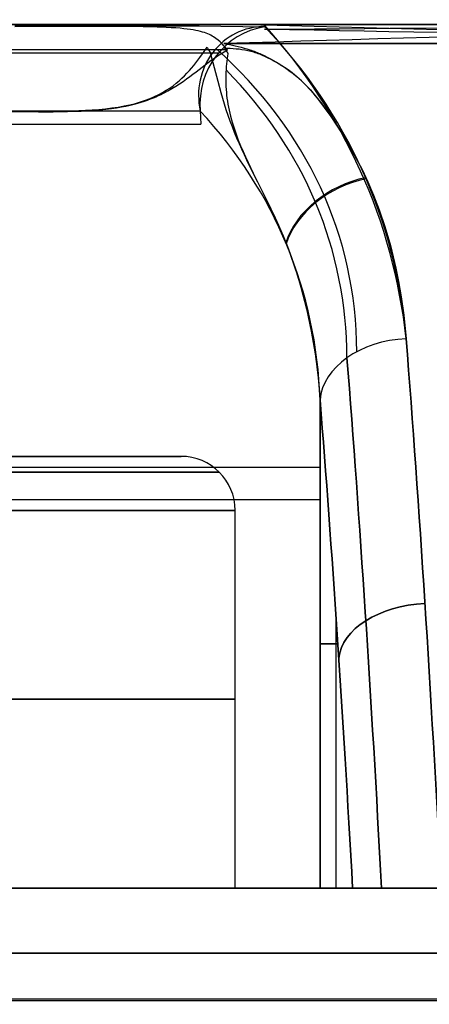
# Model space of a CAD drawing. Extents: x -32 to 144, y -30 to 75.
# Tile 26 of 47: x 61.1 to 63.47, y 37.33 to 43.03. Entities that reach past the tile are written whole.
import ezdxf

# ---------------------------------------------------------------- set-up
doc = ezdxf.new("R2010")
doc.units = 0
doc.layers.add('DEFAULT', color=7, linetype='CONTINUOUS')

msp = doc.modelspace()

# ---------------------------------------------------------------- linework, layer by layer
at = {"layer": 'DEFAULT'}
for p, q in [((53.8, 43), (71.7532, 43)), ((61.1082, 43, -8.9365), (61.0267, 43, -8.9127)), ((61.0289, 43, 8.9716), (61.1103, 43, 8.9969)), ((61.0752, 42.9941, -8.8639), (61.1559, 42.9941, -8.8859)), ((61.1889, 43, -8.9625), (61.1082, 43, -8.9365)), ((61.1103, 43, 8.9969), (61.1909, 43, 9.0243)), ((61.1559, 42.9941, -8.8859), (61.2358, 42.9941, -8.91)), ((61.2689, 43, -8.9906), (61.1889, 43, -8.9625)), ((61.1909, 43, 9.0243), (61.2708, 43, 9.0538)), ((61.2358, 42.9941, -8.91), (61.3148, 42.994, -8.9361)), ((61.3481, 43, -9.0208), (61.2689, 43, -8.9906)), ((61.2708, 43, 9.0538), (61.35, 43, 9.0855)), ((61.3148, 42.994, -8.9361), (61.3927, 42.994, -8.9641)), ((61.4264, 43, -9.0531), (61.3481, 43, -9.0208)), ((61.35, 43, 9.0855), (61.4284, 43, 9.1193)), ((61.3927, 42.994, -8.9641), (61.4696, 42.994, -8.9941)), ((61.5041, 43, -9.0876), (61.4264, 43, -9.0531)), ((61.4284, 43, 9.1193), (61.5151, 43, 9.1598)), ((61.4696, 42.994, -8.9941), (61.5607, 42.9939, -9.0326)), ((61.5814, 43, -9.1244), (61.5041, 43, -9.0876)), ((61.5151, 43, 9.1598), (61.5568, 43, 9.1806)), ((61.5568, 43, 9.1806), (61.5974, 43, 9.2018)), ((61.5607, 42.9939, -9.0326), (61.6499, 42.9939, -9.0736)), ((61.6575, 43, -9.163), (61.5814, 43, -9.1244)), ((61.5974, 43, 9.2018), (61.6368, 43, 9.2235)), ((61.6368, 43, 9.2235), (61.6751, 43, 9.2455)), ((61.6499, 42.9939, -9.0736), (61.7372, 42.9938, -9.1171)), ((61.7322, 43, -9.2035), (61.6575, 43, -9.163)), ((61.6751, 43, 9.2455), (61.7124, 43, 9.2679)), ((61.7124, 43, 9.2679), (61.7485, 43, 9.2907)), ((61.8052, 43, -9.2457), (61.7322, 43, -9.2035)), ((61.7372, 42.9938, -9.1171), (61.8226, 42.9937, -9.1629)), ((61.7485, 43, 9.2907), (61.7834, 43, 9.3139)), ((61.7834, 43, 9.3139), (61.8173, 43, 9.3375)), ((61.8769, 43, -9.2897), (61.8052, 43, -9.2457)), ((61.8173, 43, 9.3375), (61.85, 43, 9.3615)), ((61.8226, 42.9937, -9.1629), (61.906, 42.9937, -9.211)), ((61.85, 43, 9.3615), (61.8817, 43, 9.3859)), ((61.9472, 43, -9.3355), (61.8769, 43, -9.2897)), ((61.8817, 43, 9.3859), (61.9122, 43, 9.4107)), ((61.906, 42.9937, -9.211), (61.9872, 42.9936, -9.2614)), ((61.9122, 43, 9.4107), (61.9416, 43, 9.4358)), ((61.9416, 43, 9.4358), (61.9698, 43, 9.4614)), ((62.0162, 43, -9.3832), (61.9472, 43, -9.3355)), ((61.9698, 43, 9.4614), (61.997, 43, 9.4874)), ((61.9872, 42.9936, -9.2614), (62.0663, 42.9935, -9.3139)), ((61.997, 43, 9.4874), (62.0287, 43, 9.5196)), ((62.0361, 43, -9.3975), (62.0162, 43, -9.3832)), ((62.0287, 43, 9.5196), (62.044, 43, 9.5361)), ((62.0929, 43, -9.4403), (62.0361, 43, -9.3975)), ((62.044, 43, 9.5361), (62.059, 43, 9.5528)), ((62.059, 43, 9.5528), (62.0736, 43, 9.5697)), ((62.0663, 42.9935, -9.3139), (62.105, 42.9934, -9.3411)), ((62.0736, 43, 9.5697), (62.0878, 43, 9.5869)), ((62.0878, 43, 9.5869), (62.1017, 43, 9.6043)), ((62.1285, 43, -9.4689), (62.0929, 43, -9.4403)), ((62.1017, 43, 9.6043), (62.1151, 43, 9.622)), ((62.105, 42.9934, -9.3411), (62.1429, 42.9934, -9.3691)), ((62.1151, 43, 9.622), (62.1281, 43, 9.6399)), ((62.1281, 43, 9.6399), (62.1407, 43, 9.6581)), ((62.1623, 43, -9.4974), (62.1285, 43, -9.4689)), ((62.1407, 43, 9.6581), (62.1529, 43, 9.6765)), ((62.1429, 42.9934, -9.3691), (62.5199, 42.9878, -9.9987)), ((62.1529, 43, 9.6765), (62.1646, 43, 9.6952)), ((62.1942, 43, -9.526), (62.1623, 43, -9.4974)), ((62.1646, 43, 9.6952), (62.1758, 43, 9.7141)), ((62.1758, 43, 9.7141), (62.1866, 43, 9.7334)), ((62.1866, 43, 9.7334), (62.1968, 43, 9.7528)), ((62.2243, 43, -9.5545), (62.1942, 43, -9.526)), ((62.1968, 43, 9.7528), (62.2066, 43, 9.7726)), ((62.2066, 43, 9.7726), (62.2158, 43, 9.7926)), ((62.2158, 43, 9.7926), (62.2246, 43, 9.813)), ((62.2526, 43, -9.583), (62.2243, 43, -9.5545)), ((62.2246, 43, 9.813), (62.2327, 43, 9.8336)), ((62.2327, 43, 9.8336), (62.2404, 43, 9.8544)), ((62.2404, 43, 9.8544), (62.2474, 43, 9.8756)), ((62.2474, 43, 9.8756), (62.2539, 43, 9.8971)), ((62.2791, 43, -9.6115), (62.2526, 43, -9.583)), ((62.2539, 43, 9.8971), (62.2598, 43, 9.9188)), ((62.2598, 43, 9.9188), (62.2651, 43, 9.9409)), ((62.2651, 43, 9.9409), (62.2698, 43, 9.9633)), ((62.2698, 43, 9.9633), (62.2739, 43, 9.9859)), ((62.2739, 43, 9.9859), (62.2773, 43, 10.0089)), ((62.2773, 43, 10.0089), (62.28, 43, 10.0322)), ((62.296, 43, -9.6308), (62.2791, 43, -9.6115)), ((62.28, 43, 10.0322), (62.2821, 43, 10.0558)), ((62.2821, 43, 10.0558), (62.2836, 43, 10.0797)), ((62.2836, 43, 10.0797), (62.2843, 43, 10.104)), ((62.2843, 43, 10.104), (62.2843, 43, 10.1285)), ((62.3126, 43, -9.6506), (62.296, 43, -9.6308)), ((62.3291, 43, -9.6709), (62.3126, 43, -9.6506)), ((62.3452, 43, -9.6917), (62.3291, 43, -9.6709)), ((62.3612, 43, -9.7131), (62.3452, 43, -9.6917)), ((62.3769, 43, -9.735), (62.3612, 43, -9.7131)), ((62.3923, 43, -9.7575), (62.3769, 43, -9.735)), ((62.4075, 43, -9.7805), (62.3923, 43, -9.7575)), ((62.4225, 43, -9.804), (62.4075, 43, -9.7805)), ((62.4372, 43, -9.8283), (62.4225, 43, -9.804)), ((62.4517, 43, -9.8534), (62.4372, 43, -9.8283)), ((62.4659, 43, -9.8796), (62.4517, 43, -9.8534)), ((62.4798, 43, -9.9071), (62.4659, 43, -9.8796)), ((62.4934, 43, -9.936), (62.4798, 43, -9.9071)), ((62.5068, 43, -9.9665), (62.4934, 43, -9.936)), ((62.5198, 43, -9.9988), (62.5068, 43, -9.9665)), ((62.8001, 43, -9.9825), (62.8001, 43, 10.0935)), ((61.1371, 42.9884, 9.0434), (61.0768, 42.9882, 9.024)), ((61.1966, 42.9886, 9.0637), (61.1371, 42.9884, 9.0434)), ((61.2555, 42.9887, 9.0852), (61.1966, 42.9886, 9.0637)), ((61.3138, 42.9889, 9.1077), (61.2555, 42.9887, 9.0852)), ((61.3714, 42.9891, 9.1312), (61.3138, 42.9889, 9.1077)), ((61.4283, 42.9893, 9.1557), (61.3714, 42.9891, 9.1312)), ((61.4845, 42.9895, 9.1814), (61.4283, 42.9893, 9.1557)), ((61.54, 42.9896, 9.2082), (61.4845, 42.9895, 9.1814)), ((61.5945, 42.9897, 9.2364), (61.54, 42.9896, 9.2082)), ((61.6476, 42.9896, 9.2658), (61.5945, 42.9897, 9.2364)), ((61.699, 42.9894, 9.2963), (61.6476, 42.9896, 9.2658)), ((61.7488, 42.989, 9.3281), (61.699, 42.9894, 9.2963)), ((61.7729, 42.9888, 9.3443), (61.7488, 42.989, 9.3281)), ((61.7963, 42.9884, 9.3606), (61.7729, 42.9888, 9.3443)), ((61.8187, 42.9881, 9.3769), (61.7963, 42.9884, 9.3606)), ((61.8403, 42.9877, 9.3932), (61.8187, 42.9881, 9.3769)), ((61.8609, 42.9872, 9.4094), (61.8403, 42.9877, 9.3932)), ((61.8806, 42.9867, 9.4254), (61.8609, 42.9872, 9.4094)), ((61.8994, 42.9861, 9.4412), (61.8806, 42.9867, 9.4254)), ((61.9173, 42.9855, 9.4569), (61.8994, 42.9861, 9.4412)), ((61.9344, 42.9848, 9.4723), (61.9173, 42.9855, 9.4569)), ((61.9505, 42.9841, 9.4875), (61.9344, 42.9848, 9.4723)), ((61.9803, 42.9825, 9.5168), (61.9505, 42.9841, 9.4875)), ((62.0071, 42.9807, 9.5451), (61.9803, 42.9825, 9.5168)), ((62.0313, 42.9788, 9.5723), (62.0071, 42.9807, 9.5451)), ((62.0532, 42.9767, 9.5985), (62.0313, 42.9788, 9.5723)), ((62.0731, 42.9744, 9.6236), (62.0532, 42.9767, 9.5985)), ((62.0912, 42.9719, 9.6479), (62.0731, 42.9744, 9.6236)), ((62.1077, 42.9693, 9.6714), (62.0912, 42.9719, 9.6479)), ((62.1228, 42.9665, 9.6941), (62.1077, 42.9693, 9.6714)), ((62.1366, 42.9635, 9.7162), (62.1228, 42.9665, 9.6941)), ((62.1494, 42.9604, 9.7376), (62.1366, 42.9635, 9.7162)), ((62.1613, 42.9571, 9.7585), (62.1494, 42.9604, 9.7376)), ((62.1722, 42.9537, 9.7788), (62.1613, 42.9571, 9.7585)), ((62.1825, 42.9501, 9.7986), (62.1722, 42.9537, 9.7788)), ((62.192, 42.9463, 9.8181), (62.1825, 42.9501, 9.7986)), ((62.201, 42.9424, 9.8371), (62.192, 42.9463, 9.8181)), ((62.2094, 42.9384, 9.8557), (62.201, 42.9424, 9.8371)), ((62.2173, 42.9341, 9.874), (62.2094, 42.9384, 9.8557)), ((62.2248, 42.9298, 9.892), (62.2173, 42.9341, 9.874)), ((62.2388, 42.9206, 9.9272), (62.2248, 42.9298, 9.892)), ((62.2516, 42.9108, 9.9614), (62.2388, 42.9206, 9.9272)), ((62.2634, 42.9004, 9.9948), (62.2516, 42.9108, 9.9614)), ((62.2746, 42.8895, 10.0275), (62.2634, 42.9004, 9.9948)), ((62.2854, 42.8781, 10.0597), (62.2746, 42.8895, 10.0275)), ((62.2843, 42.89, 10.1443), (71.7376, 42.8966, 10.1359)), ((71.7376, 42.8966, 10.1359), (62.2843, 42.8904, 10.144)), ((62.2843, 42.8904, 10.144), (62.3178, 42.8841, 10.1522)), ((62.3062, 42.8538, 10.123), (62.2854, 42.8781, 10.0597)), ((62.3178, 42.8841, 10.1522), (62.3345, 42.8806, 10.1567)), ((62.3345, 42.8806, 10.1567), (62.3512, 42.877, 10.1614)), ((62.3512, 42.877, 10.1614), (62.3679, 42.8731, 10.1665)), ((62.1458, 42.809, 10.1623), (62.1675, 42.8396, 10.1867)), ((62.1675, 42.8396, 10.1867), (62.1883, 42.8703, 10.2108)), ((62.1883, 42.8703, 10.2108), (62.1967, 42.8543, 10.2206)), ((62.1967, 42.8543, 10.2206), (62.2048, 42.8382, 10.2301)), ((62.2048, 42.8382, 10.2301), (62.2062, 42.8352, 10.2318)), ((62.2062, 42.8352, 10.2318), (62.2066, 42.8342, 10.2324)), ((62.2066, 42.8342, 10.2324), (62.2071, 42.8332, 10.2329)), ((62.2071, 42.8332, 10.2329), (62.2073, 42.8327, 10.2331)), ((62.2073, 42.8327, 10.2331), (62.2075, 42.8322, 10.2333)), ((62.2075, 42.8322, 10.2333), (62.2076, 42.8317, 10.2335)), ((62.2076, 42.8317, 10.2335), (62.2078, 42.8311, 10.2337)), ((62.2078, 42.8311, 10.2337), (62.208, 42.8306, 10.2339)), ((62.208, 42.8306, 10.2339), (62.2081, 42.8301, 10.2341)), ((62.2081, 42.8301, 10.2341), (62.2491, 42.6728, 10.2843)), ((62.2487, 42.8185, 10.1051), (62.2674, 42.8306, 10.1109)), ((62.2674, 42.8306, 10.1109), (62.2866, 42.8424, 10.1169)), ((62.2866, 42.8424, 10.1169), (62.3062, 42.8538, 10.123)), ((62.3052, 42.8618, 10.125), (62.2886, 42.8621, 10.1182)), ((62.2886, 42.8621, 10.1182), (62.2982, 42.8486, 10.1329)), ((62.2982, 42.8486, 10.1329), (62.3028, 42.8417, 10.1402)), ((62.3028, 42.8417, 10.1402), (62.3039, 42.8399, 10.1421)), ((62.3058, 42.8196, 10.1585), (62.3037, 42.8044, 10.1688)), ((62.3039, 42.8399, 10.1421), (62.305, 42.8381, 10.144)), ((62.305, 42.8381, 10.144), (62.3055, 42.8372, 10.1449)), ((62.3219, 42.8613, 10.1319), (62.3052, 42.8618, 10.125)), ((62.3055, 42.8372, 10.1449), (62.3059, 42.8363, 10.1458)), ((62.3074, 42.8309, 10.1506), (62.3058, 42.8196, 10.1585)), ((62.3059, 42.8363, 10.1458), (62.3064, 42.8354, 10.1467)), ((62.3064, 42.8354, 10.1467), (62.3068, 42.8344, 10.1476)), ((62.3068, 42.8344, 10.1476), (62.307, 42.834, 10.148)), ((62.307, 42.834, 10.148), (62.3071, 42.8335, 10.1485)), ((62.3071, 42.8335, 10.1485), (62.3072, 42.8333, 10.1487)), ((62.3072, 42.8333, 10.1487), (62.3073, 42.8331, 10.1489)), ((62.3073, 42.8331, 10.1489), (62.3073, 42.8329, 10.1491)), ((62.3073, 42.8329, 10.1491), (62.3074, 42.8326, 10.1493)), ((62.3074, 42.8326, 10.1493), (62.3074, 42.8324, 10.1495)), ((62.3074, 42.8324, 10.1495), (62.3074, 42.8322, 10.1497)), ((62.3074, 42.8322, 10.1497), (62.3075, 42.832, 10.1498)), ((62.3075, 42.831, 10.1505), (62.3074, 42.8309, 10.1506)), ((62.3075, 42.832, 10.1498), (62.3075, 42.8317, 10.15)), ((62.3075, 42.8317, 10.15), (62.3075, 42.8316, 10.1501)), ((62.3075, 42.8316, 10.1501), (62.3075, 42.8315, 10.1502)), ((62.3075, 42.8315, 10.1502), (62.3075, 42.8314, 10.1503)), ((62.3075, 42.8314, 10.1503), (62.3075, 42.8313, 10.1504)), ((62.3075, 42.8313, 10.1504), (62.3075, 42.8312, 10.1505)), ((62.3075, 42.8312, 10.1505), (62.3075, 42.831, 10.1505)), ((62.3388, 42.8603, 10.1389), (62.3219, 42.8613, 10.1319)), ((62.3557, 42.859, 10.146), (62.3388, 42.8603, 10.1389)), ((62.3726, 42.8572, 10.1533), (62.3557, 42.859, 10.146)), ((62.3679, 42.8731, 10.1665), (62.3846, 42.869, 10.1719)), ((62.3897, 42.8549, 10.1608), (62.3726, 42.8572, 10.1533)), ((62.3846, 42.869, 10.1719), (62.4014, 42.8645, 10.1776)), ((62.4068, 42.8521, 10.1685), (62.3897, 42.8549, 10.1608)), ((62.4014, 42.8645, 10.1776), (62.4181, 42.8597, 10.1839)), ((62.4239, 42.8486, 10.1766), (62.4068, 42.8521, 10.1685)), ((62.4181, 42.8597, 10.1839), (62.4348, 42.8545, 10.1906)), ((62.4325, 42.8467, 10.1808), (62.4239, 42.8486, 10.1766)), ((62.4411, 42.8446, 10.1851), (62.4325, 42.8467, 10.1808)), ((62.4348, 42.8545, 10.1906), (62.4431, 42.8517, 10.1942)), ((62.4497, 42.8423, 10.1895), (62.4411, 42.8446, 10.1851)), ((62.4431, 42.8517, 10.1942), (62.4515, 42.8488, 10.198)), ((62.4582, 42.8398, 10.1941), (62.4497, 42.8423, 10.1895)), ((62.4515, 42.8488, 10.198), (62.4599, 42.8458, 10.2019)), ((62.4667, 42.8372, 10.1987), (62.4582, 42.8398, 10.1941)), ((62.4599, 42.8458, 10.2019), (62.4682, 42.8426, 10.206)), ((62.4753, 42.8344, 10.2036), (62.4667, 42.8372, 10.1987)), ((62.4682, 42.8426, 10.206), (62.4766, 42.8393, 10.2102)), ((62.4838, 42.8314, 10.2086), (62.4753, 42.8344, 10.2036)), ((62.4766, 42.8393, 10.2102), (62.4849, 42.8358, 10.2147)), ((62.4922, 42.8282, 10.2137), (62.4838, 42.8314, 10.2086)), ((62.4849, 42.8358, 10.2147), (62.4933, 42.8322, 10.2193)), ((62.5006, 42.8248, 10.219), (62.4922, 42.8282, 10.2137)), ((62.4933, 42.8322, 10.2193), (62.5016, 42.8285, 10.2242)), ((62.509, 42.8213, 10.2244), (62.5006, 42.8248, 10.219)), ((62.5016, 42.8285, 10.2242), (62.5183, 42.8206, 10.2343)), ((62.5256, 42.8138, 10.2355), (62.509, 42.8213, 10.2244)), ((62.5183, 42.8206, 10.2343), (62.535, 42.8122, 10.2451)), ((62.0984, 42.7485, 10.1108), (62.1109, 42.7635, 10.1241)), ((62.1109, 42.7635, 10.1241), (62.1229, 42.7786, 10.1371)), ((62.1229, 42.7786, 10.1371), (62.1458, 42.809, 10.1623)), ((62.1595, 42.7541, 10.0736), (62.177, 42.7675, 10.0806)), ((62.177, 42.7675, 10.0806), (62.1946, 42.7806, 10.0871)), ((62.1946, 42.7806, 10.0871), (62.2124, 42.7935, 10.0932)), ((62.2124, 42.7935, 10.0932), (62.2304, 42.8062, 10.0992)), ((62.2304, 42.8062, 10.0992), (62.2487, 42.8185, 10.1051)), ((62.3003, 42.7732, 10.189), (62.2989, 42.7573, 10.1988)), ((62.3019, 42.7889, 10.179), (62.3003, 42.7732, 10.189)), ((62.3037, 42.8044, 10.1688), (62.3019, 42.7889, 10.179)), ((62.542, 42.8059, 10.2469), (62.5256, 42.8138, 10.2355)), ((62.535, 42.8122, 10.2451), (62.5517, 42.8034, 10.2564)), ((62.5582, 42.7977, 10.2586), (62.542, 42.8059, 10.2469)), ((62.5517, 42.8034, 10.2564), (62.5684, 42.7942, 10.2682)), ((62.5741, 42.7892, 10.2704), (62.5582, 42.7977, 10.2586)), ((62.5684, 42.7942, 10.2682), (62.5852, 42.7847, 10.2804)), ((62.5899, 42.7805, 10.2825), (62.5741, 42.7892, 10.2704)), ((62.5852, 42.7847, 10.2804), (62.6019, 42.7747, 10.2931)), ((62.6054, 42.7714, 10.2948), (62.5899, 42.7805, 10.2825)), ((62.6019, 42.7747, 10.2931), (62.6185, 42.7642, 10.3065)), ((62.6207, 42.762, 10.3073), (62.6054, 42.7714, 10.2948)), ((62.6185, 42.7642, 10.3065), (62.6352, 42.7533, 10.3204)), ((62.0572, 42.7041, 10.0682), (62.0716, 42.7188, 10.0829)), ((62.0716, 42.7188, 10.0829), (62.0853, 42.7336, 10.0971)), ((62.0853, 42.7336, 10.0971), (62.0984, 42.7485, 10.1108)), ((62.0874, 42.6994, 10.0389), (62.106, 42.7132, 10.0488)), ((62.106, 42.7132, 10.0488), (62.1241, 42.727, 10.0579)), ((62.1241, 42.727, 10.0579), (62.1419, 42.7406, 10.0661)), ((62.1419, 42.7406, 10.0661), (62.1595, 42.7541, 10.0736)), ((62.2963, 42.7084, 10.2273), (62.296, 42.6919, 10.2365)), ((62.2969, 42.7249, 10.218), (62.2963, 42.7084, 10.2273)), ((62.2978, 42.7412, 10.2085), (62.2969, 42.7249, 10.218)), ((62.2989, 42.7573, 10.1988), (62.2978, 42.7412, 10.2085)), ((62.6357, 42.7523, 10.3202), (62.6207, 42.762, 10.3073)), ((62.6352, 42.7533, 10.3204), (62.6519, 42.7418, 10.335)), ((62.6506, 42.7422, 10.3333), (62.6357, 42.7523, 10.3202)), ((62.6652, 42.7318, 10.3468), (62.6506, 42.7422, 10.3333)), ((62.6519, 42.7418, 10.335), (62.6686, 42.7296, 10.3504)), ((62.6795, 42.721, 10.3607), (62.6652, 42.7318, 10.3468)), ((62.6686, 42.7296, 10.3504), (62.6853, 42.7168, 10.3667)), ((62.6936, 42.7099, 10.375), (62.6795, 42.721, 10.3607)), ((62.6853, 42.7168, 10.3667), (62.702, 42.7031, 10.384)), ((62.7073, 42.6984, 10.3896), (62.6936, 42.7099, 10.375)), ((61.9908, 42.6466, 10.0032), (62.0088, 42.6606, 10.0204)), ((62.007, 42.6436, 9.9888), (62.0283, 42.6575, 10.003)), ((62.0088, 42.6606, 10.0204), (62.0258, 42.6749, 10.0369)), ((62.0258, 42.6749, 10.0369), (62.042, 42.6894, 10.0529)), ((62.0283, 42.6575, 10.003), (62.0488, 42.6715, 10.0161)), ((62.042, 42.6894, 10.0529), (62.0572, 42.7041, 10.0682)), ((62.0488, 42.6715, 10.0161), (62.0684, 42.6854, 10.028)), ((62.0684, 42.6854, 10.028), (62.0874, 42.6994, 10.0389)), ((62.2491, 42.6728, 10.2843), (62.267, 42.6066, 10.3069)), ((62.296, 42.6919, 10.2365), (62.2959, 42.6752, 10.2456)), ((62.2959, 42.6752, 10.2456), (62.2962, 42.6585, 10.2545)), ((62.2962, 42.6585, 10.2545), (62.2969, 42.6417, 10.2634)), ((62.702, 42.7031, 10.384), (62.7187, 42.6885, 10.4023)), ((62.7206, 42.6867, 10.4045), (62.7073, 42.6984, 10.3896)), ((62.7187, 42.6885, 10.4023), (62.7354, 42.6731, 10.4217)), ((62.7336, 42.6747, 10.4196), (62.7206, 42.6867, 10.4045)), ((62.7463, 42.6625, 10.4349), (62.7336, 42.6747, 10.4196)), ((62.7354, 42.6731, 10.4217), (62.752, 42.6568, 10.4421)), ((62.7586, 42.6501, 10.4504), (62.7463, 42.6625, 10.4349)), ((62.752, 42.6568, 10.4421), (62.7687, 42.6397, 10.4636)), ((62.7822, 42.6251, 10.4817), (62.7586, 42.6501, 10.4504)), ((61.8838, 42.5835, 9.907), (61.9078, 42.595, 9.9277)), ((61.9074, 42.5891, 9.9163), (61.9215, 42.5957, 9.9269)), ((61.9078, 42.595, 9.9277), (61.9304, 42.6071, 9.9476)), ((61.9215, 42.5957, 9.9269), (61.935, 42.6025, 9.9371)), ((61.9304, 42.6071, 9.9476), (61.9517, 42.6198, 9.9668)), ((61.935, 42.6025, 9.9371), (61.9481, 42.6092, 9.9467)), ((61.9481, 42.6092, 9.9467), (61.9607, 42.616, 9.9559)), ((61.9517, 42.6198, 9.9668), (61.9718, 42.633, 9.9853)), ((61.9607, 42.616, 9.9559), (61.9845, 42.6298, 9.9731)), ((61.9718, 42.633, 9.9853), (61.9908, 42.6466, 10.0032)), ((61.9845, 42.6298, 9.9731), (62.007, 42.6436, 9.9888)), ((62.267, 42.6066, 10.3069), (62.2766, 42.5736, 10.3192)), ((62.2969, 42.6417, 10.2634), (62.2978, 42.6248, 10.2722)), ((62.2978, 42.6248, 10.2722), (62.2992, 42.608, 10.281)), ((62.2992, 42.608, 10.281), (62.3009, 42.591, 10.2898)), ((62.7687, 42.6397, 10.4636), (62.7853, 42.6216, 10.4861)), ((62.8046, 42.5996, 10.5133), (62.7822, 42.6251, 10.4817)), ((62.7853, 42.6216, 10.4861), (62.802, 42.6027, 10.5096)), ((62.802, 42.6027, 10.5096), (62.8186, 42.5829, 10.5341)), ((62.826, 42.5738, 10.5453), (62.8046, 42.5996, 10.5133)), ((61.7075, 42.5291, 9.7688), (61.741, 42.5361, 9.7933)), ((61.741, 42.5361, 9.7933), (61.7729, 42.5441, 9.8174)), ((61.7427, 42.5338, 9.7932), (61.7655, 42.5393, 9.8098)), ((61.7655, 42.5393, 9.8098), (61.7869, 42.545, 9.8256)), ((61.7729, 42.5441, 9.8174), (61.803, 42.5529, 9.8408)), ((61.7869, 42.545, 9.8256), (61.807, 42.5509, 9.8405)), ((61.803, 42.5529, 9.8408), (61.8315, 42.5624, 9.8636)), ((61.807, 42.5509, 9.8405), (61.826, 42.557, 9.8548)), ((61.826, 42.557, 9.8548), (61.844, 42.5633, 9.8683)), ((61.8315, 42.5624, 9.8636), (61.8584, 42.5726, 9.8856)), ((61.844, 42.5633, 9.8683), (61.861, 42.5696, 9.8812)), ((61.8584, 42.5726, 9.8856), (61.8838, 42.5835, 9.907)), ((61.861, 42.5696, 9.8812), (61.8772, 42.576, 9.8935)), ((61.8772, 42.576, 9.8935), (61.8926, 42.5825, 9.9052)), ((61.8926, 42.5825, 9.9052), (61.9074, 42.5891, 9.9163)), ((62.2766, 42.5736, 10.3192), (62.2866, 42.5407, 10.3323)), ((62.2866, 42.5407, 10.3323), (62.2971, 42.5078, 10.3462)), ((62.3009, 42.591, 10.2898), (62.303, 42.5739, 10.2987)), ((62.303, 42.5739, 10.2987), (62.3055, 42.5566, 10.3076)), ((62.3055, 42.5566, 10.3076), (62.3083, 42.5392, 10.3167)), ((62.3083, 42.5392, 10.3167), (62.3151, 42.5042, 10.3352)), ((62.8186, 42.5829, 10.5341), (62.8519, 42.5406, 10.5862)), ((62.8664, 42.5211, 10.6101), (62.826, 42.5738, 10.5453)), ((62.8519, 42.5406, 10.5862), (62.8851, 42.4953, 10.6416)), ((61.0765, 42.5, 9.4292), (61.1608, 42.5, 9.4628)), ((61.1608, 42.5, 9.4628), (61.2439, 42.5, 9.4992)), ((61.2129, 42.4953, 9.4852), (61.2975, 42.4959, 9.5246)), ((61.2439, 42.5, 9.4992), (61.3258, 42.5004, 9.5383)), ((61.2975, 42.4959, 9.5246), (61.3799, 42.4972, 9.5663)), ((61.3258, 42.5004, 9.5383), (61.4063, 42.5015, 9.5801)), ((61.3799, 42.4972, 9.5663), (61.4202, 42.4983, 9.588)), ((61.4063, 42.5015, 9.5801), (61.4459, 42.5026, 9.6019)), ((61.4202, 42.4983, 9.588), (61.4596, 42.4997, 9.61)), ((61.4459, 42.5026, 9.6019), (61.4852, 42.5042, 9.6243)), ((61.4596, 42.4997, 9.61), (61.4978, 42.5016, 9.6321)), ((61.4852, 42.5042, 9.6243), (61.5241, 42.5065, 9.6475)), ((61.4978, 42.5016, 9.6321), (61.5344, 42.5041, 9.6541)), ((61.5241, 42.5065, 9.6475), (61.5624, 42.5094, 9.6711)), ((61.5344, 42.5041, 9.6541), (61.5695, 42.5071, 9.6758)), ((61.5624, 42.5094, 9.6711), (61.6, 42.5131, 9.6951)), ((61.5695, 42.5071, 9.6758), (61.6028, 42.5106, 9.6972)), ((61.6, 42.5131, 9.6951), (61.6368, 42.5175, 9.7195)), ((61.6028, 42.5106, 9.6972), (61.6344, 42.5145, 9.7179)), ((61.6344, 42.5145, 9.7179), (61.6641, 42.5188, 9.738)), ((61.6368, 42.5175, 9.7195), (61.6727, 42.5228, 9.7441)), ((61.6641, 42.5188, 9.738), (61.692, 42.5235, 9.7573)), ((61.6727, 42.5228, 9.7441), (61.7075, 42.5291, 9.7688)), ((61.692, 42.5235, 9.7573), (61.7182, 42.5285, 9.7757)), ((61.7182, 42.5285, 9.7757), (61.7427, 42.5338, 9.7932)), ((62.1483, 42.5, -10.1651), (62.1525, 42.4247, -10.1613)), ((62.2971, 42.5078, 10.3462), (62.3082, 42.475, 10.361)), ((62.3151, 42.5042, 10.3352), (62.319, 42.4867, 10.3446)), ((62.319, 42.4867, 10.3446), (62.3233, 42.4692, 10.3541)), ((62.9048, 42.4674, 10.6755), (62.8664, 42.5211, 10.6101)), ((62.8851, 42.4953, 10.6416), (62.9184, 42.4476, 10.6996)), ((62.3082, 42.475, 10.361), (62.3199, 42.4423, 10.3769)), ((62.3199, 42.4423, 10.3769), (62.3322, 42.4097, 10.3939)), ((62.3233, 42.4692, 10.3541), (62.3328, 42.4345, 10.3735)), ((62.3328, 42.4345, 10.3735), (62.3437, 42.3999, 10.3937)), ((62.9413, 42.413, 10.7413), (62.9048, 42.4674, 10.6755)), ((62.9184, 42.4476, 10.6996), (62.9516, 42.3971, 10.7605)), ((62.3322, 42.4097, 10.3939), (62.3451, 42.3772, 10.4119)), ((62.3437, 42.3999, 10.3937), (62.3556, 42.3656, 10.4146)), ((62.3451, 42.3772, 10.4119), (62.3586, 42.3449, 10.4311)), ((62.3556, 42.3656, 10.4146), (62.3683, 42.3319, 10.4361)), ((62.9761, 42.3578, 10.8074), (62.9413, 42.413, 10.7413)), ((62.9516, 42.3971, 10.7605), (62.9848, 42.3436, 10.8244)), ((62.3586, 42.3449, 10.4311), (62.3725, 42.3126, 10.4514)), ((62.3683, 42.3319, 10.4361), (62.3817, 42.2988, 10.4582)), ((62.3725, 42.3126, 10.4514), (62.3869, 42.2805, 10.4727)), ((63.0093, 42.3019, 10.8739), (62.9761, 42.3578, 10.8074)), ((62.9848, 42.3436, 10.8244), (63.0179, 42.2867, 10.8918)), ((62.3817, 42.2988, 10.4582), (62.3957, 42.2661, 10.481)), ((62.3869, 42.2805, 10.4727), (62.4016, 42.2484, 10.495)), ((62.3957, 42.2661, 10.481), (62.4102, 42.2337, 10.5045)), ((63.0407, 42.2451, 10.9407), (63.0093, 42.3019, 10.8739)), ((63.0179, 42.2867, 10.8918), (63.051, 42.2258, 10.9633)), ((62.4016, 42.2484, 10.495), (62.4167, 42.2165, 10.5183)), ((62.4102, 42.2337, 10.5045), (62.425, 42.2019, 10.5285)), ((62.4167, 42.2165, 10.5183), (62.432, 42.1847, 10.5425)), ((62.425, 42.2019, 10.5285), (62.455, 42.1394, 10.5783)), ((63.0706, 42.1876, 11.0078), (63.0407, 42.2451, 10.9407)), ((63.051, 42.2258, 10.9633), (63.0841, 42.1604, 11.0394)), ((62.432, 42.1847, 10.5425), (62.4476, 42.153, 10.5677)), ((62.4476, 42.153, 10.5677), (62.479, 42.0899, 10.6205)), ((62.455, 42.1394, 10.5783), (62.4851, 42.0786, 10.6301)), ((63.0989, 42.1293, 11.0752), (63.0706, 42.1876, 11.0078)), ((63.0841, 42.1604, 11.0394), (63.1171, 42.0896, 11.1208)), ((62.479, 42.0899, 10.6205), (62.5104, 42.0271, 10.6762)), ((62.4851, 42.0786, 10.6301), (62.5142, 42.0202, 10.6824)), ((63.1256, 42.0702, 11.1429), (63.0989, 42.1293, 11.0752)), ((63.1171, 42.0896, 11.1208), (63.15, 42.0124, 11.2087)), ((62.5104, 42.0271, 10.6762), (62.5414, 41.9646, 10.7342)), ((63.1507, 42.0104, 11.2108), (63.1256, 42.0702, 11.1429)), ((62.5142, 42.0202, 10.6824), (62.543, 41.9616, 10.7369)), ((62.5414, 41.9646, 10.7342), (62.5713, 41.9021, 10.7938)), ((63.15, 42.0124, 11.2087), (63.1828, 41.9272, 11.3044)), ((63.1743, 41.9499, 11.2788), (63.1507, 42.0104, 11.2108)), ((62.543, 41.9616, 10.7369), (62.5986, 41.8431, 10.8511)), ((63.1964, 41.8887, 11.347), (63.1743, 41.9499, 11.2788)), ((63.1828, 41.9272, 11.3044), (63.2155, 41.8314, 11.4105)), ((62.5713, 41.9021, 10.7938), (62.6, 41.8398, 10.8543)), ((63.2169, 41.8269, 11.4153), (63.1964, 41.8887, 11.347)), ((62.5986, 41.8431, 10.8511), (62.6484, 41.7246, 10.9666)), ((62.6, 41.8398, 10.8543), (62.627, 41.7774, 10.9152)), ((63.2155, 41.8314, 11.4105), (63.2479, 41.7215, 11.5305)), ((63.2532, 41.7015, 11.5519), (63.2169, 41.8269, 11.4153)), ((62.627, 41.7774, 10.9152), (62.6522, 41.7148, 10.976)), ((62.6484, 41.7246, 10.9666), (62.6711, 41.6646, 11.0244)), ((62.6522, 41.7148, 10.976), (62.6756, 41.6521, 11.0363)), ((63.2479, 41.7215, 11.5305), (63.2799, 41.5905, 11.6709)), ((63.2835, 41.5739, 11.6883), (63.2532, 41.7015, 11.5519)), ((62.6711, 41.6646, 11.0244), (62.6924, 41.6038, 11.0824)), ((62.6756, 41.6521, 11.0363), (62.6972, 41.5893, 11.0962)), ((62.6924, 41.6038, 11.0824), (62.7123, 41.5422, 11.1408)), ((62.6972, 41.5893, 11.0962), (62.7172, 41.5264, 11.1557)), ((63.2799, 41.5905, 11.6709), (63.2957, 41.5133, 11.7524)), ((63.3078, 41.4444, 11.8243), (63.2835, 41.5739, 11.6883)), ((62.7123, 41.5422, 11.1408), (62.7308, 41.4799, 11.1993)), ((62.7172, 41.5264, 11.1557), (62.7355, 41.4633, 11.2147)), ((63.2957, 41.5133, 11.7524), (63.3111, 41.4242, 11.8454)), ((62.7308, 41.4799, 11.1993), (62.7635, 41.3535, 11.3163)), ((62.7355, 41.4633, 11.2147), (62.7675, 41.3368, 11.3315)), ((63.3264, 41.3134, 11.9592), (63.3078, 41.4444, 11.8243)), ((63.3111, 41.4242, 11.8454), (63.326, 41.3175, 11.9551)), ((62.7635, 41.3535, 11.3163), (62.7908, 41.2246, 11.4332)), ((62.7675, 41.3368, 11.3315), (62.7937, 41.21, 11.4463)), ((63.326, 41.3175, 11.9551), (63.3396, 41.1811, 12.093)), ((63.3396, 41.1811, 12.093), (63.3264, 41.3134, 11.9592)), ((62.7908, 41.2246, 11.4332), (62.8127, 41.0936, 11.5494)), ((62.7937, 41.21, 11.4463), (62.8144, 41.0827, 11.5589)), ((62.8127, 41.0936, 11.5494), (62.8295, 40.9608, 11.6647)), ((62.8144, 41.0827, 11.5589), (62.8301, 40.9551, 11.6696)), ((62.8295, 40.9608, 11.6647), (62.8412, 40.8274, 11.7797)), ((62.8301, 40.9551, 11.6696), (62.8412, 40.8274, 11.7797)), ((62.8412, 38, -11.7797), (62.8412, 40.8274, -11.7797)), ((62.8412, 40.8274, 11.7797), (62.8412, 38, 11.7797)), ((61.1, 40.5, -12), (62.0375, 40.5, -12)), ((61.1, 40.5, 12), (62.0375, 40.5, 12)), ((62.35, 38, -12), (62.35, 40.1875, -12)), ((62.35, 38, 12), (62.35, 40.1875, 12)), ((62.9353, 38, 12.9505), (62.9353, 39.5489, 12.9505)), ((62.9353, 38, -12.9505), (62.9353, 39.5489, -12.9505)), ((62.8412, 39.4137, 11.7797), (62.9443, 39.4137, 13.0626)), ((62.9443, 39.4137, -13.0626), (62.8412, 39.4137, -11.7797)), ((63.5425, 38, 14.6825), (56.6575, 38, 14.6825)), ((56.6575, 38, -14.6825), (63.5425, 38, -14.6825)), ((61.5496, 38, 11.9663), (62.8562, 38, 11.9663)), ((61.5496, 38, -11.9663), (62.8562, 38, -11.9663)), ((62.8412, 38, 11.7797), (63.0294, 38, 14.1213)), ((63.0294, 38, -14.1213), (62.8412, 38, -11.7797)), ((53.8, 37.6225, 14.9241), (80.7356, 37.6225, 14.9241)), ((80.7394, 37.6225, -14.9241), (53.8, 37.6225, -14.9241)), ((53.8, 37.3577, 15), (80.7697, 37.3271, 15)), ((80.7697, 37.3271, -15), (53.8, 37.3577, -15)), ((53.8, 37.3577, 15), (80.7697, 37.3271, 14.9991)), ((80.7697, 37.3271, -14.9991), (53.8, 37.3577, -15)), ((80.7626, 37.3577, 15), (53.8, 37.3577, 15)), ((80.7624, 37.3577, -15), (53.8, 37.3577, -15))]:
    msp.add_line(p, q, dxfattribs=at)
at = {"layer": 'DEFAULT', "extrusion": (0.007878, 0.843956, 0.536354)}
msp.add_arc((-71.4626, 108.8912, 42.1289), 124.0152, 270.030949, 274.431055, dxfattribs=at)
at = {"layer": 'DEFAULT', "extrusion": (6.79789e-11, 1, -2.16711e-12)}
msp.add_arc((-71.5605, 154.7147, 43), 144.8834, 269.905215, 273.670856, dxfattribs=at)
at = {"layer": 'DEFAULT', "extrusion": (0.000758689, 0.978461, -0.206432)}
msp.add_arc((-70.1424, -169.8661, 44.1578), 169.1422, 87.405722, 90.550273, dxfattribs=at)
at = {"layer": 'DEFAULT', "extrusion": (6.975e-11, 1, 1.26612e-12)}
msp.add_arc((-70.1427, -175.3845, 43), 165.5613, 87.361013, 90.573612, dxfattribs=at)
at = {"layer": 'DEFAULT', "extrusion": (0.282519, -0.666281, 0.690111)}
msp.add_arc((67.9061, 1.6884, -17.8891), 6.6209, 348.32738, 13.50259, dxfattribs=at)
at = {"layer": 'DEFAULT', "extrusion": (1.95719e-05, 0.796453, -0.604701)}
msp.add_arc((-70.1226, 185.6483, 40.2957), 167.7881, 269.448871, 272.597443, dxfattribs=at)
at = {"layer": 'DEFAULT', "extrusion": (-0.283971, -0.107439, 0.952795)}
msp.add_arc((-17.6938, 67.035, -31.8997), 0.4138, 160.5746, 261.0673, dxfattribs=at)
at = {"layer": 'DEFAULT', "extrusion": (-0.245956, -0.139823, 0.959143)}
msp.add_arc((-6.0241, 69.519, -30.978), 0.4765, 160.4209, 244.0471, dxfattribs=at)
at = {"layer": 'DEFAULT', "extrusion": (0.000769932, 0.901155, -0.433497)}
msp.add_arc((-70.0267, 180.7617, 43.1056), 171.2817, 269.439941, 272.524257, dxfattribs=at)
at = {"layer": 'DEFAULT', "extrusion": (0.29359, -0.66366, 0.688012)}
msp.add_arc((68.6015, 0.91, -17.0545), 6.1462, 346.78494, 13.93516, dxfattribs=at)
at = {"layer": 'DEFAULT', "extrusion": (-1.61689e-15, 1, 1.05189e-14)}
msp.add_arc((-60.1, 12, 42.8536), 2.8964, 220.5431, 319.43, dxfattribs=at)
at = {"layer": 'DEFAULT', "extrusion": (3.93285e-17, 1, -7.27379e-15)}
msp.add_arc((-60.1, -12, 42.8365), 2.8802, 41.0539, 138.3265, dxfattribs=at)
at = {"layer": 'DEFAULT', "extrusion": (0.201515, -0.683319, 0.701759)}
msp.add_arc((67.6497, 7.489, -23.8317), 4.5487, 348.3983, 23.4945, dxfattribs=at)
at = {"layer": 'DEFAULT', "extrusion": (-0.21253, 0.67434, 0.707175)}
msp.add_arc((-67.9624, -6.8052, 22.8002), 4.574, 167.5366, 199.914, dxfattribs=at)
at = {"layer": 'DEFAULT', "extrusion": (-3.31063e-15, 1, -7.48767e-14)}
msp.add_arc((-60.1, 12, 42.4953), 2.75, 246.128, 294.0724, dxfattribs=at)
at = {"layer": 'DEFAULT', "extrusion": (9.63148e-15, 1, 1.37943e-14)}
msp.add_arc((-60.1, -12, 42.5), 2.75, 90, 138.1449, dxfattribs=at)
at = {"layer": 'DEFAULT', "extrusion": (0.220517, -0.628596, 0.745815)}
msp.add_arc((68.4062, 6.4031, -20.5918), 4.5262, 346.8213, 17.909, dxfattribs=at)
at = {"layer": 'DEFAULT', "extrusion": (9.8657e-15, 1, 2.50161e-14)}
msp.add_arc((-60.1, -12, 42.4247), 2.7557, 66.128, 138.1449, dxfattribs=at)
at = {"layer": 'DEFAULT', "extrusion": (0.29603, -0.627268, 0.720348)}
msp.add_arc((74.8829, 15.2544, 0.2554), 0.5, 71.2241, 146.771, dxfattribs=at)
at = {"layer": 'DEFAULT', "extrusion": (-0.294174, 0.62798, 0.720488)}
msp.add_arc((-74.8517, -15.4085, -0.1196), 0.5, 251.35, 326.969, dxfattribs=at)
at = {"layer": 'DEFAULT', "extrusion": (-0.056776, 0.705561, 0.706372)}
msp.add_arc((-66.4102, -33.4674, 16.9175), 0.5, 266.7467, 353.5009, dxfattribs=at)
at = {"layer": 'DEFAULT', "extrusion": (0.056776, -0.705561, 0.706372)}
msp.add_arc((66.4102, 33.4674, -16.9175), 0.5, 86.7467, 173.5009, dxfattribs=at)
at = {"layer": 'DEFAULT', "extrusion": (0.996943, -1.14618e-10, -0.078128)}
msp.add_arc((26.9894, 2.871, 62.2011), 20.0291, 44.88255, 56.65154, dxfattribs=at)
at = {"layer": 'DEFAULT', "extrusion": (0.996943, -7.60904e-11, 0.078128)}
msp.add_arc((26.9894, -2.871, 62.2011), 20.0291, 303.34846, 315.11745, dxfattribs=at)
at = {"layer": 'DEFAULT', "extrusion": (0.996841, 6.42628e-06, -0.079422)}
msp.add_arc((26.9868, 2.9372, 61.8441), 19.8853, 44.9083, 56.3707, dxfattribs=at)
at = {"layer": 'DEFAULT', "extrusion": (0.996841, 6.42631e-06, 0.079422)}
msp.add_arc((26.9868, -2.9372, 61.8441), 19.8853, 303.62932, 315.0917, dxfattribs=at)
at = {"layer": 'DEFAULT', "extrusion": (0.996785, 1.55141e-10, -0.080119)}
msp.add_arc((26.9866, 2.9945, 61.6954), 19.5323, 44.8783, 55.67726, dxfattribs=at)
at = {"layer": 'DEFAULT', "extrusion": (0.996785, 1.54975e-10, 0.080119)}
msp.add_arc((26.9866, -2.9945, 61.6954), 19.5323, 304.32274, 315.1217, dxfattribs=at)
at = {"layer": 'DEFAULT', "extrusion": (-1.83366e-15, 1, -1.83366e-15)}
msp.add_arc((-60.1, -12, 40.5), 1.9375, 90, 270, dxfattribs=at)
at = {"layer": 'DEFAULT', "extrusion": (0, 1, 0)}
for centre, radius, start, end in [((-60.1, 12, 40.5), 1.9375, 90, 270), ((-60.1, 12, 40.4352), 2.75, 184.5954, 355.4046), ((-60.1, -12, 40.25), 2.75, 90, 175.4046), ((-60.1, -12, 39.0938), 2.25, 0, 180), ((-60.1, -12, 39.0938), 2.25, 180, 0), ((-60.1, 12, 39.0938), 2.25, 0, 180), ((-60.1, 12, 39.0938), 2.25, 180, 0), ((-60.1, 12, 38), 2.75, 184.5954, 355.4046), ((-60.1, -12, 38), 2.25, 360, 180), ((-60.1, -12, 38), 2.25, 180, 0), ((-60.1, 12, 38), 2.25, 360, 180), ((-60.1, 12, 38), 2.25, 180, 0), ((-60.1, 12, 38), 1.45, 0, 180), ((-60.1, 12, 38), 1.45, 180, 0), ((-60.1, -12, 38), 1.45, 0, 180), ((-60.1, -12, 38), 1.45, 180, 360), ((-60.1, -12, 38), 2.75, 90, 175.4046)]:
    msp.add_arc(centre, radius, start, end, dxfattribs=at)
at = {"layer": 'DEFAULT'}
for centre, start in [((62.0375, 40.1875, -12), 360), ((62.0375, 40.1875, 12), 0)]:
    msp.add_arc(centre, 0.3125, start, 90, dxfattribs=at)
at = {"layer": 'DEFAULT', "extrusion": (1.64594e-15, 1, -8.2297e-15)}
msp.add_arc((-60.1, -12, 40.4085), 2.1585, 90, 270, dxfattribs=at)
at = {"layer": 'DEFAULT', "extrusion": (1.64594e-15, 1, -4.93782e-15)}
msp.add_arc((-60.1, 12, 40.4085), 2.1585, 90, 270, dxfattribs=at)
at = {"layer": 'DEFAULT', "extrusion": (3.15797e-15, 1, 3.15797e-15)}
for centre in [(-60.1, -12, 40.1875), (-60.1, 12, 40.1875)]:
    msp.add_arc(centre, 2.25, 90, 180, dxfattribs=at)
at = {"layer": 'DEFAULT', "extrusion": (-1.01675e-29, 1, -3.15797e-15)}
msp.add_arc((-60.1, -12, 40.1875), 2.25, 180, 270, dxfattribs=at)
at = {"layer": 'DEFAULT', "extrusion": (-3.15797e-15, 1, -3.15797e-15)}
msp.add_arc((-60.1, 12, 40.1875), 2.25, 180, 270, dxfattribs=at)
at = {"layer": 'DEFAULT', "extrusion": (-0.050675, 0.774944, -0.629995)}
msp.add_arc((-65.8793, 32.283, 19.0188), 0.5, 5.9253, 92.358, dxfattribs=at)
at = {"layer": 'DEFAULT', "extrusion": (-0.050675, 0.774944, 0.629995)}
msp.add_arc((-65.8793, -32.283, 19.0188), 0.5, 267.642, 354.0747, dxfattribs=at)
at = {"layer": 'DEFAULT', "extrusion": (7.40958e-09, 1, 8.10435e-09)}
msp.add_arc((-63.5983, 14.1164, 38), 0.5689, 0.4965, 84.3748, dxfattribs=at)
at = {"layer": 'DEFAULT', "extrusion": (1.2662e-05, 1, -1.15616e-05)}
msp.add_arc((-63.5968, 14.1177, 38.0006), 0.5679, 0.407, 84.4643, dxfattribs=at)
at = {"layer": 'DEFAULT', "extrusion": (2.26444e-05, 1, 2.06882e-05)}
msp.add_arc((-63.5964, -14.1181, 38.0011), 0.5679, 275.5347, 359.594, dxfattribs=at)
at = {"layer": 'DEFAULT', "extrusion": (7.40952e-09, 1, -8.10432e-09)}
msp.add_arc((-63.5984, -14.1162, 38), 0.5691, 275.6391, 359.4896, dxfattribs=at)

doc.saveas('drawing.dxf')
